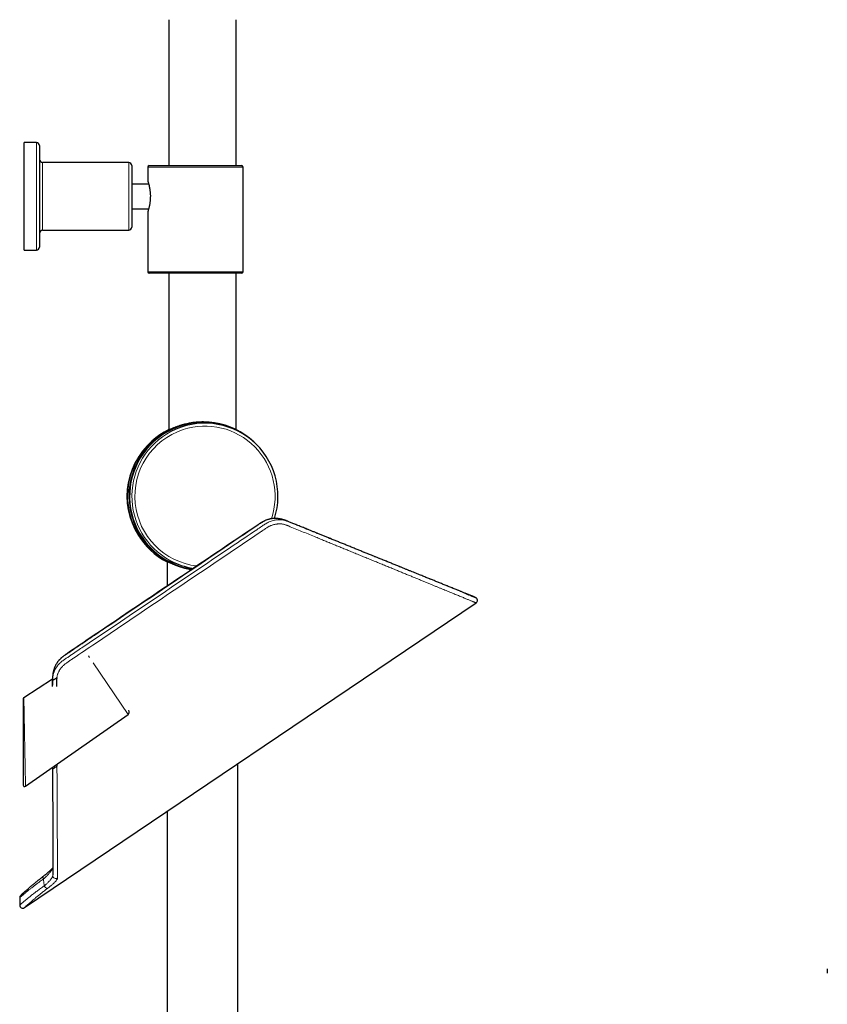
# Model space of a CAD drawing. Header units: millimetres. Extents: x 8 to 2427, y 12 to 2587.
# Tile 79 of 153: x 1621 to 1884, y 1243 to 1563. Entities that reach past the tile are written whole.
import ezdxf

# ---------------------------------------------------------------- set-up
doc = ezdxf.new("R2010")
doc.units = ezdxf.units.MM

msp = doc.modelspace()

# ---------------------------------------------------------------- linework, layer by layer
at = {"color": 7, "linetype": 'Continuous', "lineweight": 30}
for p, q in [((1669.45, 1562.65), (1669.45, 1515.21)), ((1691.35, 1515.21), (1691.35, 1562.65)), ((1626.4, 1522.71), (1622.4, 1522.71)), ((1622.4, 1487.71), (1622.4, 1522.71)), ((1627.4, 1521.71), (1627.4, 1488.71)), ((1656.4, 1516.21), (1628.4, 1516.21)), ((1657.4, 1515.21), (1657.4, 1495.21)), ((1662.6, 1514.71), (1662.6, 1510.26)), ((1663.1, 1515.21), (1678.1, 1515.21)), ((1678.1, 1515.21), (1693.1, 1515.21)), ((1693.6, 1480.71), (1693.6, 1514.71)), ((1657.4, 1509.26), (1662.9, 1509.26)), ((1662.93, 1509.15), (1657.4, 1509.15)), ((1657.4, 1501.15), (1662.9, 1501.15)), ((1662.6, 1500.16), (1662.6, 1480.71)), ((1628.4, 1494.21), (1656.4, 1494.21)), ((1622.4, 1487.71), (1626.4, 1487.71)), ((1678.1, 1480.21), (1663.1, 1480.21)), ((1669.45, 1480.21), (1669.45, 1429.2)), ((1693.1, 1480.21), (1678.1, 1480.21)), ((1691.35, 1429.36), (1691.35, 1480.21)), ((1680.67, 1431.85), (1680.61, 1431.85)), ((1692.67, 1428.51), (1692.28, 1428.72)), ((1704.58, 1400.45), (1704.51, 1400.46)), ((1668.66, 1386.6), (1668.66, 1386.6)), ((1668.9, 1386.49), (1668.9, 1378.7)), ((1676.53, 1384.27), (1676.7, 1383.74)), ((1668.9, 1378.7), (1669.04, 1378.57)), ((1668.9, 1378.7), (1669.23, 1378.7)), ((1622.5, 1273.93), (1769.42, 1373.03)), ((1769.42, 1373.03), (1769.42, 1373.03)), ((1632.2, 1351.79), (1632.14, 1351.61)), ((1631.64, 1348.27), (1622.29, 1342.19)), ((1622.06, 1341.77), (1622.06, 1313.79)), ((1622.29, 1342.19), (1622.29, 1342.19)), ((1622.85, 1313.39), (1656.18, 1336.73)), ((1631.66, 1319.56), (1631.66, 1318.98)), ((1631.68, 1318.99), (1631.68, 1319.57)), ((1633.07, 1320.54), (1633.07, 1319.93)), ((1691.9, 1002.33), (1691.9, 1320.74)), ((1668.9, 1305.23), (1668.9, 998.71)), ((1631.71, 1284.61), (1631.71, 1284.59)), ((1620.94, 1277.17), (1620.94, 1274.76)), ((1883.7, 1253.99), (1883.7, 1252.64))]:
    msp.add_line(p, q, dxfattribs=at)
at = {"color": 252, "linetype": 'Continuous', "lineweight": 0}
for p, q in [((1626.4, 1487.71), (1626.4, 1522.71)), ((1628.4, 1516.21), (1628.4, 1494.21)), ((1656.4, 1494.21), (1656.4, 1516.21)), ((1678.1, 1514.71), (1662.6, 1514.71)), ((1693.6, 1514.71), (1678.1, 1514.71)), ((1662.6, 1480.71), (1678.1, 1480.71)), ((1678.1, 1480.71), (1693.6, 1480.71)), ((1704.58, 1400.45), (1704.61, 1400.45)), ((1643.7, 1355.24), (1643.3, 1355.83)), ((1632.13, 1351.56), (1632.13, 1351.57)), ((1656.18, 1336.73), (1644.83, 1353.56)), ((1631.66, 1318.98), (1631.68, 1318.99)), ((1631.71, 1284.59), (1631.71, 1284.37))]:
    msp.add_line(p, q, dxfattribs=at)
at = {"color": 252, "linetype": 'Continuous', "lineweight": 0, "flags": 128}
msp.add_lwpolyline([(1628.57, 1284.05), (1628.54, 1284.01), (1628.51, 1283.96), (1628.49, 1283.89), (1628.5, 1283.8), (1628.51, 1283.71), (1628.54, 1283.6), (1628.58, 1283.49), (1628.63, 1283.38), (1628.69, 1283.26)], dxfattribs=at)
at = {"color": 7, "linetype": 'Continuous', "lineweight": 30}
for centre, radius, start, end in [((1626.4, 1521.71), 1, 0, 90), ((1628.4, 1517.21), 1, 180, 270), ((1656.4, 1515.21), 1, 0, 90), ((1663.1, 1514.71), 0.5, 90, 180), ((1693.1, 1514.71), 0.5, 0, 90), ((1656.4, 1495.21), 1, 270, 0), ((1628.4, 1493.21), 1, 90, 180), ((1626.4, 1488.71), 1, 270, 0), ((1663.1, 1480.71), 0.5, 180, 270), ((1693.1, 1480.71), 0.5, 270, 0), ((1680.67, 1407.7), 24.15, 42.7533, 180.0089), ((1680.7, 1407.7), 24, 61.1451, 260.1782), ((1681.2, 1407.7), 23.76, 342.267, 117.7272), ((1680.15, 1407.7), 24.15, 116.2798, 242.2556), ((1679.61, 1407.7), 23.76, 136.3692, 223.6308), ((1680.67, 1407.7), 24.15, 179.9963, 260.4279), ((1681.2, 1407.69), 23.75, 241.2893, 260.9171), ((1768.86, 1373.86), 1, 303.8359, 67.9148), ((1622.56, 1341.77), 0.5, 123.2164, 180), ((1655.61, 1337.55), 1, 305, 34), ((1622.56, 1313.79), 0.5, 180, 305.0236), ((1621.94, 1277.17), 1, 132.6951, 179.7722), ((1621.94, 1274.76), 1, 179.93, 304.1393)]:
    msp.add_arc(centre, radius, start, end, dxfattribs=at)
at = {"color": 252, "linetype": 'Continuous', "lineweight": 0}
for centre, radius, start, end in [((1681.21, 1407.7), 23.76, 117.738, 241.286), ((1681.23, 1407.7), 22.82, 108.1656, 263.4272), ((1681.22, 1407.7), 22.82, 341.2667, 108.1541), ((1632.71, 1284.41), 1, 182.6512, 303.2497), ((1630.2, 1281.53), 1.38, 202.8978, 259.5738)]:
    msp.add_arc(centre, radius, start, end, dxfattribs=at)
at = {"color": 7, "linetype": 'Continuous', "lineweight": 30}
for points, knots in [([(1662.6, 1510.26), (1662.6, 1510.26), (1662.6, 1510.26), (1662.61, 1510.24), (1662.63, 1510.19), (1662.65, 1510.1), (1662.69, 1509.99), (1662.74, 1509.84), (1662.79, 1509.66), (1662.85, 1509.45), (1662.91, 1509.22), (1662.98, 1508.95), (1663.05, 1508.66), (1663.12, 1508.34), (1663.19, 1507.99), (1663.25, 1507.62), (1663.31, 1507.24), (1663.36, 1506.84), (1663.4, 1506.43), (1663.43, 1506), (1663.45, 1505.57), (1663.45, 1505.16), (1663.44, 1504.75), (1663.43, 1504.34), (1663.4, 1503.94), (1663.36, 1503.55), (1663.31, 1503.18), (1663.26, 1502.81), (1663.2, 1502.46), (1663.13, 1502.13), (1663.06, 1501.81), (1662.99, 1501.51), (1662.92, 1501.24), (1662.86, 1500.99), (1662.79, 1500.77), (1662.74, 1500.57), (1662.69, 1500.42), (1662.65, 1500.3), (1662.62, 1500.22), (1662.61, 1500.17), (1662.61, 1500.16), (1662.6, 1500.16)], [0, 0, 0, 0, 0.001816, 0.028325, 0.054835, 0.079883, 0.104931, 0.130672, 0.156414, 0.182121, 0.207829, 0.234223, 0.260616, 0.287411, 0.314205, 0.34178, 0.369355, 0.396032, 0.422709, 0.450242, 0.477775, 0.503158, 0.528541, 0.554689, 0.580838, 0.605822, 0.630806, 0.656459, 0.682113, 0.708151, 0.734189, 0.76093, 0.78767, 0.81462, 0.841569, 0.869335, 0.8971, 0.922454, 0.947808, 0.973904, 1, 1, 1, 1]), ([(1680.61, 1431.85), (1680.57, 1431.85), (1680.32, 1431.85), (1679.93, 1431.84), (1679.43, 1431.82), (1679.01, 1431.8), (1678.58, 1431.77), (1678.16, 1431.73), (1677.74, 1431.68), (1677.32, 1431.63), (1676.91, 1431.57), (1676.5, 1431.5), (1676.1, 1431.43), (1675.58, 1431.33), (1674.94, 1431.19), (1674.2, 1431), (1673.57, 1430.82), (1673.03, 1430.65), (1672.58, 1430.5), (1672.15, 1430.35), (1671.75, 1430.2), (1671.37, 1430.05), (1671.04, 1429.91), (1670.76, 1429.8), (1670.52, 1429.69), (1670.3, 1429.6), (1670.1, 1429.5), (1669.92, 1429.42), (1669.75, 1429.34), (1669.61, 1429.28), (1669.46, 1429.21), (1669.34, 1429.15), (1669.24, 1429.11), (1669.2, 1429.09), (1669.2, 1429.1), (1669.26, 1429.14), (1669.34, 1429.19), (1669.43, 1429.23), (1669.45, 1429.25)], [0, 0, 0, 0, 0.005674, 0.036602, 0.057568, 0.078572, 0.099708, 0.120843, 0.142126, 0.163408, 0.18482, 0.206268, 0.22758, 0.248925, 0.291846, 0.335027, 0.378467, 0.409334, 0.440289, 0.471383, 0.502566, 0.533879, 0.565286, 0.589455, 0.613669, 0.638018, 0.662415, 0.68699, 0.711618, 0.736391, 0.761223, 0.798184, 0.834582, 0.871184, 0.906726, 0.942459, 0.98337, 1, 1, 1, 1]), ([(1660.68, 1421.7), (1660.75, 1421.79), (1660.87, 1421.97), (1661.07, 1422.23), (1661.27, 1422.49), (1661.47, 1422.74), (1661.66, 1422.98), (1661.86, 1423.21), (1662.05, 1423.43), (1662.25, 1423.66), (1662.41, 1423.84), (1662.54, 1423.97), (1662.65, 1424.09), (1662.75, 1424.19), (1662.83, 1424.27), (1662.87, 1424.31), (1662.87, 1424.29), (1662.82, 1424.24), (1662.75, 1424.16), (1662.67, 1424.07), (1662.6, 1423.98), (1662.51, 1423.89), (1662.41, 1423.77), (1662.28, 1423.63), (1662.14, 1423.46), (1661.99, 1423.28), (1661.84, 1423.09), (1661.67, 1422.89), (1661.51, 1422.68), (1661.34, 1422.47), (1661.17, 1422.23), (1660.98, 1421.98), (1660.79, 1421.72), (1660.59, 1421.44), (1660.42, 1421.18), (1660.26, 1420.94), (1660.11, 1420.72), (1659.97, 1420.5), (1659.84, 1420.29), (1659.72, 1420.09), (1659.6, 1419.9), (1659.49, 1419.72), (1659.4, 1419.57), (1659.33, 1419.44), (1659.27, 1419.34), (1659.21, 1419.25), (1659.17, 1419.18), (1659.15, 1419.14), (1659.13, 1419.11), (1659.12, 1419.1), (1659.12, 1419.1), (1659.13, 1419.15), (1659.19, 1419.26), (1659.27, 1419.42), (1659.38, 1419.63), (1659.53, 1419.89), (1659.68, 1420.16), (1659.84, 1420.42), (1659.99, 1420.67), (1660.18, 1420.96), (1660.41, 1421.31), (1660.59, 1421.57), (1660.68, 1421.7)], [0, 0, 0, 0, 0.017838, 0.035678, 0.054021, 0.072364, 0.090436, 0.108507, 0.127195, 0.145879, 0.169452, 0.181536, 0.193617, 0.213014, 0.232394, 0.251893, 0.271389, 0.288931, 0.306484, 0.317818, 0.329154, 0.340813, 0.352474, 0.367425, 0.382379, 0.397755, 0.413133, 0.428447, 0.443762, 0.459398, 0.475034, 0.492974, 0.510913, 0.529394, 0.547873, 0.562706, 0.577537, 0.592776, 0.608013, 0.622869, 0.637723, 0.653168, 0.668611, 0.681313, 0.694013, 0.707201, 0.720388, 0.731481, 0.742573, 0.75403, 0.765487, 0.786704, 0.807926, 0.829354, 0.85079, 0.873675, 0.896571, 0.913604, 0.930682, 0.947724, 0.973858, 1, 1, 1, 1]), ([(1704.22, 1400.47), (1704.19, 1400.47), (1704.06, 1400.48), (1703.81, 1400.47), (1703.47, 1400.45), (1703.14, 1400.42), (1702.8, 1400.37), (1702.46, 1400.31), (1702.12, 1400.24), (1701.79, 1400.14), (1701.46, 1400.04), (1701.15, 1399.93), (1700.85, 1399.81), (1700.54, 1399.67), (1700.22, 1399.51), (1699.9, 1399.34), (1699.57, 1399.14), (1699.22, 1398.92), (1698.86, 1398.68), (1680.28, 1386.14), (1659.51, 1372.17), (1638.65, 1358.07), (1635.99, 1356.28), (1635.52, 1355.96), (1635.2, 1355.73), (1634.91, 1355.51), (1634.62, 1355.27), (1634.35, 1355.02), (1634.08, 1354.76), (1633.84, 1354.5), (1633.6, 1354.23), (1633.38, 1353.96), (1633.18, 1353.68), (1632.99, 1353.39), (1632.81, 1353.1), (1632.64, 1352.8), (1632.49, 1352.49), (1632.35, 1352.19), (1632.26, 1351.96), (1632.22, 1351.83), (1632.21, 1351.82)], [0, 0, 0, 0, 0.000949, 0.004873, 0.008792, 0.012741, 0.016718, 0.020716, 0.024731, 0.028756, 0.032786, 0.036413, 0.040221, 0.044083, 0.048088, 0.052266, 0.056654, 0.061301, 0.066216, 0.071583, 0.828171, 0.922744, 0.933084, 0.937988, 0.94222, 0.946315, 0.950648, 0.954913, 0.959114, 0.963257, 0.967349, 0.971396, 0.9754, 0.979339, 0.98335, 0.987349, 0.991337, 0.995314, 0.99928, 1, 1, 1, 1]), ([(1704.6, 1400.45), (1704.55, 1400.46), (1704.44, 1400.47), (1704.32, 1400.47), (1704.25, 1400.47)], [0, 0, 0, 0, 0.359592, 1, 1, 1, 1]), ([(1769.03, 1374.87), (1769.03, 1374.87), (1769.03, 1374.87), (1769, 1374.88), (1768.96, 1374.9), (1768.89, 1374.93), (1768.82, 1374.96), (1768.73, 1374.99), (1768.64, 1375.03), (1768.54, 1375.07), (1768.44, 1375.11), (1768.33, 1375.16), (1768.22, 1375.2), (1768.12, 1375.24), (1768.03, 1375.28), (1767.94, 1375.31), (1767.84, 1375.35), (1767.74, 1375.39), (1767.58, 1375.46), (1767.36, 1375.55), (1767.07, 1375.67), (1766.75, 1375.8), (1766.42, 1375.93), (1766.06, 1376.08), (1765.66, 1376.24), (1765.23, 1376.41), (1764.78, 1376.6), (1764.29, 1376.8), (1763.77, 1377.01), (1763.2, 1377.24), (1762.6, 1377.48), (1761.97, 1377.74), (1761.33, 1378), (1760.68, 1378.26), (1760.04, 1378.52), (1759.4, 1378.78), (1758.77, 1379.03), (1758.16, 1379.28), (1757.56, 1379.53), (1756.96, 1379.77), (1756.37, 1380.01), (1755.78, 1380.25), (1755.21, 1380.48), (1754.64, 1380.71), (1754.05, 1380.95), (1753.43, 1381.2), (1752.77, 1381.47), (1752.08, 1381.75), (1751.35, 1382.04), (1750.6, 1382.35), (1749.84, 1382.66), (1749.05, 1382.98), (1748.22, 1383.31), (1747.35, 1383.66), (1746.45, 1384.03), (1745.5, 1384.42), (1744.47, 1384.83), (1743.36, 1385.28), (1742.16, 1385.77), (1740.9, 1386.28), (1739.59, 1386.81), (1738.35, 1387.31), (1737.2, 1387.78), (1736.15, 1388.2), (1735.07, 1388.64), (1733.96, 1389.09), (1732.81, 1389.56), (1731.63, 1390.04), (1730.4, 1390.53), (1729.13, 1391.05), (1727.84, 1391.57), (1726.58, 1392.08), (1725.35, 1392.58), (1724.14, 1393.07), (1722.94, 1393.55), (1721.77, 1394.03), (1720.64, 1394.49), (1719.54, 1394.93), (1718.48, 1395.36), (1717.46, 1395.78), (1716.5, 1396.16), (1715.61, 1396.52), (1714.79, 1396.86), (1714, 1397.17), (1713.25, 1397.48), (1712.53, 1397.77), (1711.83, 1398.05), (1711.14, 1398.33), (1710.47, 1398.6), (1709.85, 1398.85), (1709.28, 1399.08), (1708.75, 1399.3), (1708.34, 1399.47), (1708.02, 1399.59), (1707.8, 1399.68), (1707.63, 1399.75), (1707.49, 1399.81), (1707.35, 1399.86), (1707.21, 1399.91), (1707.06, 1399.96), (1706.92, 1400.01), (1706.77, 1400.06), (1706.54, 1400.12), (1706.27, 1400.2), (1705.95, 1400.27), (1705.63, 1400.33), (1705.32, 1400.38), (1705.06, 1400.41), (1704.85, 1400.43), (1704.72, 1400.45), (1704.63, 1400.45), (1704.61, 1400.45)], [0, 0, 0, 0, 0.0081646, 0.0196055, 0.0305957, 0.0411341, 0.0512195, 0.0608509, 0.0695149, 0.0777731, 0.0856246, 0.0930682, 0.1001031, 0.1056526, 0.110917, 0.1159218, 0.1209206, 0.1259774, 0.1310926, 0.143381, 0.1559963, 0.1677503, 0.1797782, 0.192082, 0.2046637, 0.2175258, 0.2304333, 0.2436154, 0.2570741, 0.2707044, 0.2851193, 0.2991625, 0.3128315, 0.3261239, 0.339037, 0.3515685, 0.3630321, 0.3741522, 0.3849268, 0.3953539, 0.4054315, 0.4151578, 0.4245311, 0.4335853, 0.4428702, 0.4525745, 0.4625156, 0.4728652, 0.4836252, 0.4947975, 0.5055081, 0.5165756, 0.5280016, 0.5397879, 0.5519362, 0.5644481, 0.5773253, 0.5919142, 0.6069491, 0.6224322, 0.6383652, 0.6547501, 0.6667311, 0.6789441, 0.6913894, 0.7040676, 0.716979, 0.7301236, 0.7434118, 0.7576937, 0.771557, 0.7849992, 0.7980178, 0.8106105, 0.8231701, 0.835271, 0.8469112, 0.8580891, 0.868803, 0.8790516, 0.8888337, 0.8973899, 0.9055526, 0.9133211, 0.9206949, 0.9276735, 0.9342568, 0.9412572, 0.9477463, 0.9537237, 0.9591903, 0.9642221, 0.9688668, 0.9710443, 0.9731448, 0.9749643, 0.9758933, 0.9770427, 0.9784043, 0.9795673, 0.9807892, 0.9820295, 0.9834612, 0.9864745, 0.9889934, 0.9914222, 0.994415, 0.9966417, 0.9979211, 0.9994467, 1, 1, 1, 1]), ([(1668.66, 1386.6), (1668.66, 1386.59), (1668.67, 1386.58), (1668.71, 1386.56), (1668.76, 1386.52), (1668.83, 1386.48), (1668.88, 1386.45), (1668.9, 1386.44)], [0, 0, 0, 0, 0.209352, 0.420182, 0.631013, 0.843493, 1, 1, 1, 1]), ([(1676.66, 1383.87), (1676.52, 1383.9), (1676.25, 1383.94), (1675.84, 1384.02), (1675.43, 1384.11), (1675.03, 1384.2), (1674.63, 1384.3), (1674.24, 1384.4), (1673.86, 1384.5), (1673.48, 1384.61), (1673.12, 1384.73), (1672.77, 1384.84), (1672.38, 1384.98), (1671.96, 1385.13), (1671.51, 1385.3), (1671.1, 1385.47), (1670.71, 1385.63), (1670.34, 1385.79), (1670.04, 1385.93), (1669.79, 1386.05), (1669.58, 1386.15), (1669.39, 1386.24), (1669.22, 1386.33), (1669.07, 1386.4), (1668.95, 1386.47), (1668.84, 1386.52), (1668.75, 1386.56), (1668.68, 1386.59), (1668.66, 1386.6), (1668.66, 1386.6)], [0, 0, 0, 0, 0.0292188, 0.0598742, 0.0905773, 0.1219918, 0.1534552, 0.18509, 0.2167251, 0.2485481, 0.2803713, 0.3123592, 0.3443931, 0.3903178, 0.4363766, 0.4826498, 0.5290626, 0.5756816, 0.6224512, 0.6574989, 0.6926154, 0.7279416, 0.7633435, 0.7990215, 0.8347832, 0.8707727, 0.9068537, 0.9533239, 1, 1, 1, 1]), ([(1676.13, 1384.32), (1676.14, 1384.32), (1676.14, 1384.32), (1676.15, 1384.32), (1676.18, 1384.31), (1676.2, 1384.31), (1676.21, 1384.31)], [0, 0, 0, 0, 0.191457, 0.468948, 0.810098, 1, 1, 1, 1]), ([(1676.56, 1384.18), (1676.53, 1384.19), (1676.44, 1384.21), (1676.32, 1384.24), (1676.22, 1384.27), (1676.18, 1384.28), (1676.18, 1384.28)], [0, 0, 0, 0, 0.123138, 0.524226, 0.926961, 1, 1, 1, 1]), ([(1676.19, 1384.31), (1676.22, 1384.31), (1676.28, 1384.3), (1676.44, 1384.28), (1676.68, 1384.24), (1676.98, 1384.2), (1677.21, 1384.17), (1677.32, 1384.15)], [0, 0, 0, 0, 0.144341, 0.337989, 0.574403, 0.812302, 1, 1, 1, 1]), ([(1765.9, 1376.14), (1766.01, 1376.1), (1766.31, 1375.97), (1766.76, 1375.79), (1767.24, 1375.6), (1767.68, 1375.42), (1768.08, 1375.25), (1768.43, 1375.11), (1768.72, 1374.99), (1768.93, 1374.91), (1769.07, 1374.85), (1769.16, 1374.81), (1769.22, 1374.79), (1769.26, 1374.78), (1769.25, 1374.78), (1769.25, 1374.78)], [0, 0, 0, 0, 0.048883, 0.13636, 0.223835, 0.311286, 0.406963, 0.502675, 0.598387, 0.694064, 0.76186, 0.829662, 0.897459, 0.96548, 1, 1, 1, 1]), ([(1632.12, 1351.56), (1632.12, 1351.54), (1632.09, 1351.45), (1632.04, 1351.28), (1631.97, 1351.04), (1631.91, 1350.79), (1631.85, 1350.52), (1631.8, 1350.28), (1631.76, 1350.07), (1631.74, 1349.9), (1631.71, 1349.72), (1631.69, 1349.54), (1631.68, 1349.4), (1631.67, 1349.29), (1631.67, 1349.22), (1631.66, 1349.13), (1631.65, 1349), (1631.65, 1348.83), (1631.64, 1348.65), (1631.64, 1348.45), (1631.64, 1348.22), (1631.64, 1347.99), (1631.64, 1347.85), (1631.64, 1347.79)], [0, 0, 0, 0, 0.019654, 0.076062, 0.136975, 0.207189, 0.280701, 0.350553, 0.396402, 0.442342, 0.488613, 0.535306, 0.576989, 0.60144, 0.616546, 0.632134, 0.668243, 0.720108, 0.763472, 0.814038, 0.880768, 0.956186, 1, 1, 1, 1]), ([(1631.67, 1347.81), (1631.67, 1347.81), (1631.68, 1347.82), (1631.73, 1347.85), (1631.81, 1347.9), (1631.95, 1348), (1632.13, 1348.12), (1632.32, 1348.25), (1632.54, 1348.4), (1632.77, 1348.55), (1632.94, 1348.66), (1633.02, 1348.72)], [0, 0, 0, 0, 0.062882, 0.125201, 0.249407, 0.374377, 0.499981, 0.625296, 0.750125, 0.874761, 1, 1, 1, 1]), ([(1633.02, 1348.72), (1633, 1348.56), (1632.96, 1348.26), (1632.94, 1347.78), (1632.95, 1347.29), (1632.95, 1346.78), (1632.95, 1346.28), (1632.95, 1345.96), (1632.95, 1345.81)], [0, 0, 0, 0, 0.162838, 0.300711, 0.488992, 0.668982, 0.836576, 1, 1, 1, 1]), ([(1631.64, 1347.79), (1631.64, 1347.31), (1631.64, 1346.8), (1631.64, 1346.29), (1631.64, 1346.26)], [0, 0, 0, 0, 0.944435, 1, 1, 1, 1]), ([(1631.67, 1345.84), (1631.67, 1345.85), (1631.67, 1346.5), (1631.67, 1347.16), (1631.67, 1347.81)], [0, 0, 0, 0, 0.014092, 1, 1, 1, 1]), ([(1631.66, 1318.98), (1631.66, 1318.49), (1631.66, 1317.29), (1631.67, 1315.44), (1631.67, 1313.42), (1631.67, 1311.45), (1631.67, 1309.54), (1631.67, 1307.68), (1631.68, 1305.93), (1631.68, 1304.28), (1631.68, 1302.73), (1631.68, 1301.24), (1631.68, 1299.79), (1631.68, 1298.4), (1631.69, 1297.09), (1631.69, 1295.84), (1631.69, 1294.66), (1631.69, 1293.54), (1631.69, 1292.46), (1631.69, 1291.44), (1631.7, 1290.47), (1631.7, 1289.56), (1631.7, 1288.68), (1631.7, 1287.84), (1631.7, 1287.05), (1631.7, 1286.32), (1631.7, 1285.65), (1631.7, 1285.08), (1631.7, 1284.75), (1631.71, 1284.61)], [0, 0, 0, 0, 0.029619, 0.072164, 0.114573, 0.15684, 0.19896, 0.240928, 0.28274, 0.320926, 0.358973, 0.39688, 0.434647, 0.472273, 0.509757, 0.545404, 0.580921, 0.616307, 0.651564, 0.686691, 0.721689, 0.75656, 0.791306, 0.827575, 0.863715, 0.899727, 0.935614, 0.97138, 1, 1, 1, 1]), ([(1628.57, 1284.05), (1628.47, 1283.97), (1628.24, 1283.8), (1627.9, 1283.53), (1627.55, 1283.26), (1627.21, 1282.99), (1626.88, 1282.73), (1626.56, 1282.47), (1626.24, 1282.21), (1625.93, 1281.96), (1625.63, 1281.71), (1625.34, 1281.47), (1625.05, 1281.23), (1624.78, 1281), (1624.51, 1280.78), (1624.26, 1280.56), (1624.01, 1280.35), (1623.77, 1280.14), (1623.54, 1279.94), (1623.33, 1279.75), (1623.12, 1279.57), (1622.92, 1279.4), (1622.73, 1279.23), (1622.56, 1279.08), (1622.39, 1278.93), (1622.24, 1278.79), (1622.09, 1278.66), (1621.96, 1278.54), (1621.84, 1278.43), (1621.73, 1278.34), (1621.63, 1278.25), (1621.55, 1278.17), (1621.47, 1278.1), (1621.41, 1278.04), (1621.35, 1277.99), (1621.31, 1277.95), (1621.28, 1277.93), (1621.27, 1277.91), (1621.26, 1277.9), (1621.26, 1277.9), (1621.26, 1277.9)], [0, 0, 0, 0, 0.023915, 0.050881, 0.077903, 0.104933, 0.131913, 0.158805, 0.185586, 0.212449, 0.239481, 0.266624, 0.29382, 0.321, 0.348089, 0.37504, 0.401951, 0.429115, 0.456326, 0.483566, 0.510817, 0.538053, 0.565258, 0.592386, 0.619439, 0.64662, 0.673725, 0.700787, 0.727838, 0.754909, 0.782014, 0.809148, 0.836221, 0.863398, 0.890649, 0.917934, 0.94521, 0.972428, 0.996928, 1, 1, 1, 1]), ([(1628.57, 1284.05), (1628.57, 1284.05), (1628.52, 1284.01), (1628.47, 1283.97), (1628.42, 1283.93)], [0, 0, 0, 0, 0.017407, 1, 1, 1, 1]), ([(1631.7, 1286.86), (1631.68, 1286.84), (1631.62, 1286.77), (1631.52, 1286.65), (1631.39, 1286.51), (1631.25, 1286.36), (1631.1, 1286.21), (1630.93, 1286.04), (1630.75, 1285.87), (1630.56, 1285.69), (1630.36, 1285.51), (1630.14, 1285.33), (1629.92, 1285.14), (1629.69, 1284.94), (1629.45, 1284.75), (1629.21, 1284.55), (1628.95, 1284.35), (1628.74, 1284.18), (1628.61, 1284.08), (1628.57, 1284.05)], [0, 0, 0, 0, 0.041329, 0.098577, 0.157342, 0.217463, 0.278774, 0.341112, 0.404208, 0.467677, 0.531183, 0.594496, 0.657659, 0.720724, 0.783747, 0.846794, 0.909917, 0.973004, 1, 1, 1, 1])]:
    msp.add_open_spline(points, degree=3, knots=knots, dxfattribs=at)
at = {"color": 252, "linetype": 'Continuous', "lineweight": 0}
for points, knots in [([(1631.67, 1347.81), (1631.67, 1347.99), (1631.67, 1348.36), (1631.71, 1348.91), (1631.79, 1349.48), (1631.94, 1350.05), (1632.13, 1350.62), (1632.38, 1351.19), (1632.67, 1351.73), (1633.01, 1352.26), (1633.4, 1352.76), (1633.82, 1353.24), (1634.25, 1353.66), (1634.7, 1354.04), (1635.15, 1354.37), (1635.61, 1354.69), (1636.24, 1355.11), (1637.02, 1355.63), (1638.27, 1356.48), (1639.81, 1357.52), (1642.31, 1359.2), (1658.92, 1370.41), (1677.74, 1383.08), (1695.79, 1395.29), (1699.31, 1397.64), (1700.19, 1398.25), (1700.73, 1398.61), (1701.28, 1398.96), (1701.86, 1399.26), (1702.46, 1399.52), (1703.07, 1399.74), (1703.7, 1399.9), (1704.32, 1400.02), (1704.96, 1400.08), (1705.58, 1400.09), (1706.17, 1400.05), (1706.73, 1399.96), (1707.24, 1399.83), (1707.73, 1399.66), (1708.22, 1399.48), (1709.36, 1399.02), (1711.19, 1398.28), (1713.63, 1397.3), (1716.03, 1396.33), (1718.35, 1395.39), (1720.64, 1394.46), (1722.9, 1393.55), (1725.13, 1392.65), (1727.32, 1391.76), (1729.47, 1390.89), (1731.36, 1390.13), (1733.01, 1389.46), (1734.42, 1388.89), (1735.82, 1388.33), (1737.19, 1387.77), (1738.55, 1387.22), (1739.87, 1386.68), (1741.16, 1386.16), (1742.41, 1385.66), (1743.64, 1385.16), (1744.85, 1384.67), (1746.03, 1384.19), (1747.2, 1383.72), (1748.34, 1383.25), (1749.47, 1382.8), (1750.56, 1382.36), (1751.62, 1381.93), (1752.65, 1381.51), (1753.68, 1381.09), (1754.69, 1380.68), (1755.69, 1380.28), (1756.66, 1379.89), (1757.59, 1379.51), (1758.5, 1379.14), (1759.41, 1378.77), (1760.32, 1378.4), (1761.21, 1378.04), (1762.07, 1377.69), (1762.88, 1377.37), (1763.64, 1377.06), (1764.36, 1376.76), (1765.03, 1376.49), (1765.54, 1376.28), (1765.81, 1376.17), (1765.9, 1376.14)], [0, 0, 0, 0, 0.0032071, 0.0064146, 0.0096152, 0.0129834, 0.0163641, 0.0197453, 0.0231143, 0.026478, 0.0298531, 0.0332285, 0.0365925, 0.0395108, 0.0424341, 0.0453624, 0.0482874, 0.0541919, 0.0600966, 0.0719067, 0.0832867, 0.1073371, 0.3856184, 0.4383874, 0.4484861, 0.4518581, 0.4552302, 0.4585984, 0.4620432, 0.4655002, 0.4689569, 0.4724015, 0.4758493, 0.47931, 0.4827701, 0.4862172, 0.4892254, 0.4922397, 0.4952652, 0.4982957, 0.5013175, 0.5166727, 0.532844, 0.5479526, 0.5630647, 0.5781767, 0.5932851, 0.6084669, 0.6236487, 0.6386911, 0.6537335, 0.6641229, 0.674513, 0.6849025, 0.6953167, 0.7057317, 0.7161459, 0.7262111, 0.736277, 0.7463422, 0.7564327, 0.7665239, 0.7766144, 0.7867579, 0.7969022, 0.8070456, 0.8170616, 0.8270783, 0.8370942, 0.8476129, 0.8581326, 0.8686513, 0.8792058, 0.8897613, 0.9003157, 0.9121233, 0.9239338, 0.9357443, 0.9475517, 0.9593602, 0.9711719, 0.9829835, 0.9947918, 1, 1, 1, 1]), ([(1704.61, 1400.45), (1704.48, 1400.46), (1704.16, 1400.48), (1703.63, 1400.47), (1703.02, 1400.4), (1702.41, 1400.29), (1701.81, 1400.13), (1701.22, 1399.93), (1700.63, 1399.68), (1700.06, 1399.38), (1699.51, 1399.05), (1695.78, 1396.57), (1678.89, 1385.07), (1660.56, 1372.78), (1644.85, 1362.19), (1641.79, 1360.12), (1639.5, 1358.58), (1637.78, 1357.41), (1636.63, 1356.64), (1636.05, 1356.26), (1635.48, 1355.87), (1634.93, 1355.46), (1634.41, 1355.02), (1633.93, 1354.56), (1633.48, 1354.06), (1633.09, 1353.53), (1632.74, 1352.98), (1632.45, 1352.4), (1632.24, 1351.93), (1632.15, 1351.64), (1632.13, 1351.56)], [0, 0, 0, 0, 0.0046, 0.011804, 0.018999, 0.026218, 0.033439, 0.040636, 0.04792, 0.055226, 0.062544, 0.069845, 0.206981, 0.755525, 0.818118, 0.849414, 0.88071, 0.912007, 0.919839, 0.927675, 0.935502, 0.943322, 0.950947, 0.9586, 0.966253, 0.973877, 0.981511, 0.989175, 0.996837, 1, 1, 1, 1]), ([(1769.42, 1373.03), (1769.42, 1373.03), (1769.42, 1373.03), (1769.38, 1373.05), (1769.3, 1373.08), (1769.19, 1373.12), (1769.03, 1373.19), (1768.84, 1373.27), (1768.61, 1373.36), (1768.34, 1373.47), (1768.04, 1373.6), (1767.69, 1373.74), (1767.3, 1373.9), (1766.87, 1374.08), (1766.39, 1374.27), (1765.86, 1374.49), (1765.29, 1374.73), (1764.68, 1374.98), (1764.04, 1375.24), (1763.37, 1375.51), (1762.68, 1375.8), (1761.96, 1376.09), (1761.23, 1376.39), (1760.47, 1376.7), (1759.7, 1377.02), (1758.91, 1377.34), (1758.08, 1377.68), (1757.22, 1378.04), (1756.3, 1378.41), (1755.35, 1378.8), (1754.33, 1379.22), (1753.28, 1379.65), (1752.17, 1380.11), (1751.03, 1380.57), (1749.87, 1381.05), (1748.68, 1381.54), (1747.45, 1382.04), (1746.18, 1382.56), (1744.86, 1383.1), (1743.51, 1383.66), (1742.11, 1384.23), (1740.68, 1384.82), (1739.22, 1385.41), (1737.73, 1386.02), (1736.23, 1386.64), (1734.7, 1387.27), (1733.17, 1387.89), (1731.62, 1388.53), (1730.06, 1389.17), (1728.56, 1389.78), (1727.13, 1390.37), (1725.77, 1390.92), (1724.4, 1391.49), (1723.01, 1392.05), (1721.6, 1392.63), (1720.19, 1393.21), (1718.76, 1393.79), (1717.12, 1394.46), (1715.27, 1395.22), (1713.19, 1396.07), (1711.1, 1396.93), (1709.46, 1397.6), (1708.42, 1398.02), (1707.98, 1398.21), (1707.64, 1398.34), (1707.3, 1398.46), (1706.95, 1398.55), (1706.59, 1398.63), (1706.23, 1398.68), (1705.86, 1398.72), (1705.47, 1398.73), (1705.07, 1398.72), (1704.68, 1398.68), (1704.31, 1398.63), (1703.96, 1398.56), (1703.6, 1398.47), (1703.24, 1398.37), (1702.87, 1398.24), (1702.5, 1398.09), (1702.16, 1397.92), (1701.83, 1397.75), (1701.5, 1397.55), (1700.93, 1397.19), (1700.11, 1396.64), (1697.26, 1394.71), (1683.34, 1385.33), (1665.52, 1373.31), (1647.47, 1361.13), (1640.52, 1356.44), (1637.52, 1354.42), (1636.75, 1353.9), (1636.15, 1353.48), (1635.76, 1353.19), (1635.42, 1352.92), (1635.14, 1352.66), (1634.87, 1352.38), (1634.61, 1352.09), (1634.36, 1351.79), (1634.14, 1351.48), (1633.93, 1351.16), (1633.74, 1350.84), (1633.57, 1350.5), (1633.42, 1350.16), (1633.29, 1349.81), (1633.17, 1349.45), (1633.08, 1349.09), (1633.04, 1348.84), (1633.02, 1348.72)], [0, 0, 0, 0, 0.0051146, 0.0140807, 0.0230508, 0.0321377, 0.0412287, 0.0503518, 0.059479, 0.0685921, 0.0777092, 0.0869279, 0.0961506, 0.1056424, 0.1151386, 0.1249292, 0.1347245, 0.1446481, 0.1541628, 0.1635613, 0.1729638, 0.1820577, 0.1911551, 0.1999204, 0.2086887, 0.2173411, 0.2259964, 0.2348695, 0.2437455, 0.2530442, 0.2623463, 0.2720227, 0.2817028, 0.2915282, 0.3011366, 0.3108437, 0.3205541, 0.3304838, 0.340417, 0.3505581, 0.3607027, 0.370962, 0.3812248, 0.3914848, 0.4017482, 0.411898, 0.4220509, 0.432048, 0.4420479, 0.451975, 0.4603876, 0.4688019, 0.4772198, 0.4856394, 0.4940634, 0.5024889, 0.510918, 0.5193486, 0.5312575, 0.5431705, 0.5550875, 0.5670086, 0.5707633, 0.5726067, 0.5744498, 0.5763007, 0.5781512, 0.5799713, 0.5817914, 0.5836386, 0.5854858, 0.5874647, 0.5894515, 0.5911542, 0.5928569, 0.5945794, 0.5963019, 0.5982064, 0.6001175, 0.601854, 0.6035906, 0.6053445, 0.607099, 0.6131039, 0.6191097, 0.6551439, 0.8472809, 0.9190366, 0.9590508, 0.9642574, 0.969464, 0.9719769, 0.9744914, 0.9762785, 0.9780656, 0.9798748, 0.981684, 0.9835134, 0.9853487, 0.9871365, 0.9889243, 0.9907354, 0.9925466, 0.9943795, 0.9962191, 0.9981058, 1, 1, 1, 1]), ([(1676.18, 1384.28), (1676.15, 1384.29), (1676.1, 1384.3), (1676.07, 1384.32), (1676.07, 1384.32), (1676.11, 1384.32), (1676.14, 1384.32), (1676.18, 1384.32), (1676.19, 1384.31)], [0, 0, 0, 0, 0.185761, 0.411275, 0.637811, 0.789855, 0.942211, 1, 1, 1, 1]), ([(1631.67, 1347.81), (1631.66, 1347.8), (1631.64, 1347.79), (1631.64, 1347.79), (1631.65, 1347.79)], [0, 0, 0, 0, 0.644898, 1, 1, 1, 1]), ([(1622.85, 1313.39), (1622.85, 1313.39), (1622.85, 1313.39), (1622.85, 1313.43), (1622.84, 1313.5), (1622.84, 1313.59), (1622.84, 1313.72), (1622.84, 1313.89), (1622.83, 1314.09), (1622.83, 1314.33), (1622.82, 1314.59), (1622.82, 1314.87), (1622.81, 1315.18), (1622.81, 1315.51), (1622.8, 1315.87), (1622.79, 1316.26), (1622.78, 1316.69), (1622.77, 1317.16), (1622.77, 1317.66), (1622.76, 1318.17), (1622.75, 1318.7), (1622.73, 1319.28), (1622.72, 1319.91), (1622.71, 1320.58), (1622.7, 1321.26), (1622.68, 1321.97), (1622.67, 1322.69), (1622.65, 1323.45), (1622.64, 1324.26), (1622.62, 1325.11), (1622.61, 1325.98), (1622.59, 1326.85), (1622.57, 1327.72), (1622.55, 1328.62), (1622.54, 1329.51), (1622.52, 1330.4), (1622.5, 1331.29), (1622.48, 1332.2), (1622.47, 1333), (1622.46, 1333.65), (1622.44, 1334.28), (1622.43, 1335.02), (1622.41, 1335.85), (1622.4, 1336.65), (1622.38, 1337.42), (1622.37, 1338.15), (1622.36, 1338.77), (1622.35, 1339.28), (1622.34, 1339.71), (1622.33, 1340.1), (1622.32, 1340.47), (1622.31, 1340.82), (1622.31, 1341.12), (1622.3, 1341.4), (1622.3, 1341.63), (1622.29, 1341.83), (1622.29, 1341.98), (1622.29, 1342.1), (1622.29, 1342.16), (1622.29, 1342.19), (1622.29, 1342.19), (1622.29, 1342.19)], [0, 0, 0, 0, 0.011994, 0.024016, 0.03679, 0.049563, 0.063532, 0.077512, 0.091481, 0.107637, 0.121154, 0.134919, 0.148684, 0.16275, 0.176816, 0.190966, 0.206666, 0.222253, 0.23784, 0.253519, 0.269199, 0.285126, 0.303171, 0.321215, 0.339358, 0.3575, 0.375735, 0.39397, 0.414771, 0.435572, 0.456496, 0.47742, 0.498466, 0.519512, 0.5418, 0.562872, 0.583944, 0.607063, 0.630182, 0.643447, 0.656711, 0.679115, 0.70162, 0.724165, 0.746697, 0.769171, 0.791553, 0.80733, 0.823001, 0.838671, 0.854462, 0.870252, 0.886321, 0.902143, 0.917884, 0.933624, 0.949523, 0.965421, 0.981626, 0.994646, 1, 1, 1, 1]), ([(1633.07, 1319.93), (1633.02, 1319.9), (1632.93, 1319.84), (1632.74, 1319.71), (1632.53, 1319.57), (1632.3, 1319.41), (1632.1, 1319.28), (1631.93, 1319.16), (1631.8, 1319.08), (1631.71, 1319.01), (1631.69, 1319), (1631.68, 1318.99)], [0, 0, 0, 0, 0.062448, 0.123816, 0.246722, 0.372684, 0.500576, 0.627212, 0.751894, 0.875507, 1, 1, 1, 1]), ([(1633.07, 1319.93), (1633.07, 1319.25), (1633.08, 1317.87), (1633.09, 1315.87), (1633.1, 1313.89), (1633.11, 1311.96), (1633.12, 1310.06), (1633.13, 1308.21), (1633.14, 1306.4), (1633.14, 1304.74), (1633.15, 1303.22), (1633.16, 1301.84), (1633.17, 1300.49), (1633.17, 1299.18), (1633.18, 1297.9), (1633.19, 1296.67), (1633.19, 1295.48), (1633.2, 1294.32), (1633.2, 1293.22), (1633.21, 1292.13), (1633.22, 1291.08), (1633.22, 1290.06), (1633.23, 1289.1), (1633.23, 1288.18), (1633.24, 1287.34), (1633.24, 1286.58), (1633.24, 1285.89), (1633.25, 1285.24), (1633.25, 1284.64), (1633.25, 1284.08), (1633.26, 1283.74), (1633.26, 1283.58)], [0, 0, 0, 0, 0.039068, 0.078146, 0.117223, 0.156291, 0.195684, 0.235087, 0.27449, 0.313882, 0.346605, 0.37934, 0.412077, 0.44481, 0.477533, 0.510262, 0.543003, 0.575747, 0.608486, 0.641214, 0.675491, 0.709782, 0.744077, 0.778367, 0.812643, 0.843798, 0.874956, 0.90611, 0.937405, 0.968705, 1, 1, 1, 1]), ([(1631.7, 1319.01), (1631.7, 1319), (1631.67, 1318.99), (1631.66, 1318.98), (1631.66, 1318.98), (1631.66, 1318.98)], [0, 0, 0, 0, 0.022019, 0.895206, 1, 1, 1, 1]), ([(1631.71, 1284.37), (1631.71, 1284.52), (1631.71, 1284.81), (1631.71, 1285.3), (1631.71, 1285.82), (1631.71, 1286.38), (1631.7, 1286.97), (1631.7, 1287.6), (1631.7, 1288.24), (1631.7, 1288.88), (1631.7, 1289.52), (1631.7, 1290.14), (1631.7, 1290.76), (1631.7, 1291.4), (1631.7, 1292.05), (1631.7, 1292.75), (1631.7, 1293.5), (1631.7, 1294.34), (1631.69, 1295.23), (1631.69, 1296.19), (1631.69, 1297.16), (1631.69, 1298.16), (1631.69, 1299.18), (1631.69, 1300.31), (1631.69, 1301.56), (1631.69, 1302.95), (1631.69, 1304.38), (1631.68, 1305.85), (1631.68, 1307.36), (1631.68, 1308.9), (1631.68, 1310.47), (1631.68, 1312.08), (1631.68, 1313.75), (1631.68, 1315.46), (1631.68, 1317.21), (1631.68, 1318.4), (1631.68, 1318.99)], [0, 0, 0, 0, 0.028646, 0.057303, 0.085996, 0.114701, 0.143353, 0.172017, 0.199396, 0.226775, 0.250597, 0.274419, 0.296758, 0.319096, 0.341448, 0.363801, 0.38892, 0.414039, 0.442066, 0.470132, 0.498207, 0.525649, 0.553094, 0.580536, 0.615139, 0.649757, 0.684422, 0.719102, 0.753886, 0.788686, 0.823163, 0.857654, 0.893205, 0.928771, 0.964379, 1, 1, 1, 1]), ([(1631.7, 1286.61), (1631.67, 1286.56), (1631.59, 1286.42), (1631.43, 1286.18), (1631.23, 1285.9), (1631, 1285.61), (1630.75, 1285.31), (1630.47, 1285), (1630.17, 1284.67), (1629.84, 1284.33), (1629.48, 1283.98), (1629.1, 1283.62), (1628.83, 1283.38), (1628.69, 1283.26)], [0, 0, 0, 0, 0.055651, 0.146589, 0.237813, 0.329224, 0.420913, 0.512852, 0.60945, 0.706249, 0.803442, 0.901488, 1, 1, 1, 1]), ([(1628.93, 1280.99), (1629.06, 1281.11), (1629.34, 1281.34), (1629.73, 1281.7), (1630.09, 1282.04), (1630.43, 1282.38), (1630.72, 1282.7), (1630.99, 1283.01), (1631.22, 1283.3), (1631.4, 1283.57), (1631.54, 1283.81), (1631.63, 1284.01), (1631.7, 1284.21), (1631.7, 1284.31), (1631.71, 1284.37)], [0, 0, 0, 0, 0.084801, 0.170206, 0.257487, 0.345406, 0.430203, 0.515577, 0.60279, 0.69065, 0.767266, 0.843877, 0.921266, 1, 1, 1, 1]), ([(1628.69, 1283.26), (1628.52, 1283.14), (1628.16, 1282.89), (1627.65, 1282.52), (1627.15, 1282.15), (1626.66, 1281.79), (1626.18, 1281.44), (1625.72, 1281.09), (1625.28, 1280.75), (1624.87, 1280.43), (1624.48, 1280.12), (1624.12, 1279.84), (1623.78, 1279.56), (1623.45, 1279.3), (1623.14, 1279.04), (1622.85, 1278.8), (1622.58, 1278.58), (1622.34, 1278.38), (1622.13, 1278.2), (1621.95, 1278.04), (1621.78, 1277.9), (1621.63, 1277.77), (1621.49, 1277.65), (1621.37, 1277.55), (1621.27, 1277.46), (1621.18, 1277.38), (1621.11, 1277.32), (1621.03, 1277.25), (1620.97, 1277.2), (1620.94, 1277.17), (1620.94, 1277.17), (1620.94, 1277.17)], [0, 0, 0, 0, 0.036955, 0.074071, 0.11126, 0.148737, 0.186287, 0.224126, 0.262039, 0.300115, 0.335591, 0.371068, 0.40678, 0.442493, 0.478457, 0.51442, 0.550625, 0.586829, 0.617696, 0.648563, 0.679581, 0.710599, 0.739811, 0.769024, 0.798365, 0.827705, 0.855936, 0.884195, 0.931446, 0.980063, 1, 1, 1, 1]), ([(1620.94, 1274.76), (1620.94, 1274.76), (1620.95, 1274.77), (1620.99, 1274.8), (1621.04, 1274.84), (1621.1, 1274.9), (1621.18, 1274.96), (1621.27, 1275.05), (1621.38, 1275.14), (1621.49, 1275.24), (1621.63, 1275.35), (1621.77, 1275.47), (1621.96, 1275.64), (1622.22, 1275.86), (1622.56, 1276.14), (1622.94, 1276.46), (1623.35, 1276.79), (1623.78, 1277.14), (1624.22, 1277.49), (1624.68, 1277.86), (1625.15, 1278.22), (1625.62, 1278.58), (1626.1, 1278.95), (1626.61, 1279.33), (1627.15, 1279.72), (1627.72, 1280.14), (1628.31, 1280.56), (1628.72, 1280.85), (1628.93, 1280.99)], [0, 0, 0, 0, 0.047751, 0.078299, 0.108885, 0.138641, 0.168397, 0.198292, 0.228187, 0.256645, 0.285103, 0.313682, 0.342261, 0.390982, 0.439861, 0.488893, 0.538086, 0.58447, 0.629071, 0.673793, 0.714794, 0.755891, 0.794478, 0.833147, 0.874699, 0.916357, 0.958123, 1, 1, 1, 1]), ([(1628.93, 1280.99), (1628.9, 1281.18), (1628.85, 1281.55), (1628.78, 1282.12), (1628.73, 1282.69), (1628.7, 1283.07), (1628.69, 1283.26)], [0, 0, 0, 0, 0.249527, 0.499245, 0.74953, 1, 1, 1, 1]), ([(1633.26, 1283.58), (1633.25, 1283.53), (1633.24, 1283.43), (1633.17, 1283.25), (1633.05, 1283.04), (1632.89, 1282.82), (1632.68, 1282.57), (1632.44, 1282.31), (1632.16, 1282.03), (1631.84, 1281.72), (1631.48, 1281.4), (1631.08, 1281.06), (1630.64, 1280.71), (1630.26, 1280.41), (1630.03, 1280.23), (1629.95, 1280.17)], [0, 0, 0, 0, 0.078503, 0.157305, 0.236142, 0.314691, 0.392967, 0.471494, 0.550027, 0.628313, 0.711217, 0.794415, 0.877608, 0.960506, 1, 1, 1, 1]), ([(1629.95, 1280.17), (1629.79, 1280.04), (1629.45, 1279.79), (1628.97, 1279.41), (1628.5, 1279.04), (1628.04, 1278.68), (1627.59, 1278.32), (1627.16, 1277.97), (1626.74, 1277.62), (1626.33, 1277.28), (1625.92, 1276.94), (1625.52, 1276.6), (1625.14, 1276.28), (1624.82, 1275.99), (1624.53, 1275.75), (1624.29, 1275.54), (1624.07, 1275.34), (1623.87, 1275.16), (1623.68, 1274.99), (1623.45, 1274.79), (1623.22, 1274.58), (1622.99, 1274.38), (1622.81, 1274.22), (1622.68, 1274.09), (1622.58, 1274), (1622.52, 1273.95), (1622.49, 1273.92), (1622.5, 1273.93), (1622.5, 1273.93)], [0, 0, 0, 0, 0.036197, 0.072466, 0.109011, 0.145628, 0.182611, 0.219667, 0.257005, 0.294416, 0.335223, 0.376136, 0.417145, 0.458259, 0.490462, 0.522711, 0.552888, 0.583066, 0.613392, 0.643717, 0.697316, 0.751119, 0.799163, 0.847355, 0.896448, 0.945698, 0.994714, 1, 1, 1, 1])]:
    msp.add_open_spline(points, degree=3, knots=knots, dxfattribs=at)

doc.saveas('drawing.dxf')
